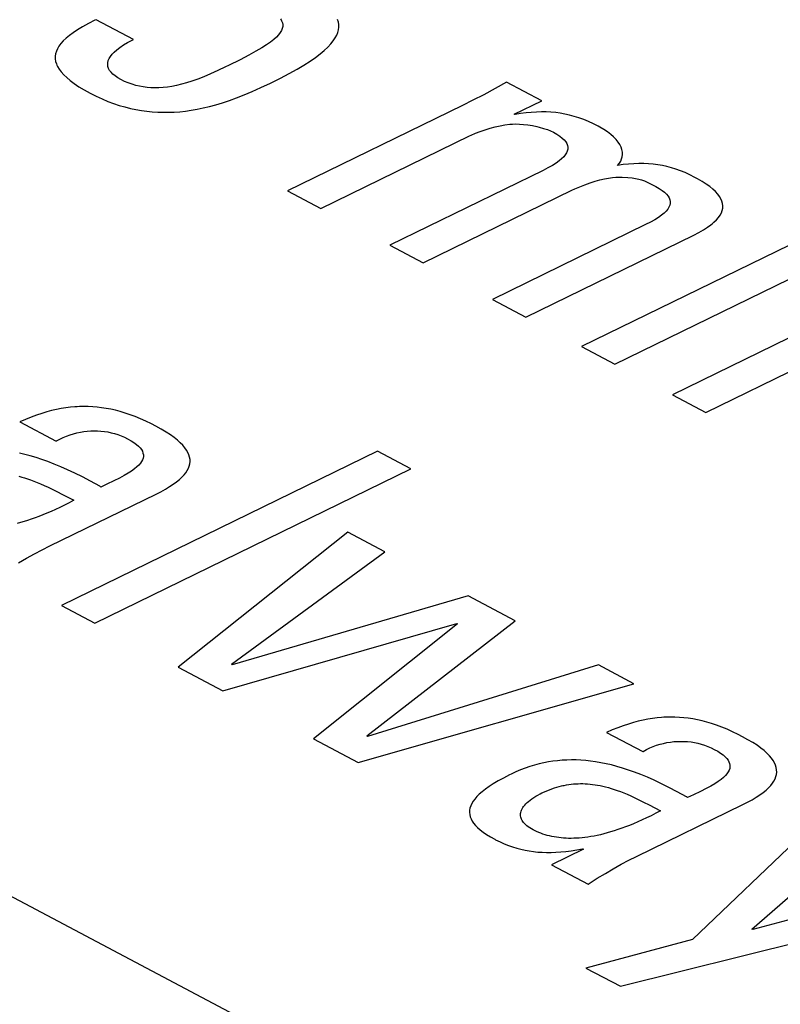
# Model space of a CAD drawing. Extents: x -840 to -217, y -121 to 557.
# Tile 109 of 145: x -356.82 to -353.9, y 486.81 to 490.59. Entities that reach past the tile are written whole.
import ezdxf

# ---------------------------------------------------------------- set-up
doc = ezdxf.new("R2010")
doc.units = 0
doc.header["$LTSCALE"] = 23.1
doc.layers.add('R912005577_AM_0', color=7, linetype='CONTINUOUS')

msp = doc.modelspace()

# ---------------------------------------------------------------- linework, layer by layer
at = {"layer": 'R912005577_AM_0', "color": 7}
for p, q in [((-341.3705, 479.0253), (-387.5234, 503.4579)), ((-356.558, 490.5733), (-356.5802, 490.5611)), ((-356.5326, 490.5863), (-356.558, 490.5733)), ((-356.5285, 490.5883), (-356.5326, 490.5863)), ((-356.3849, 490.5123), (-356.5285, 490.5883)), ((-355.8203, 490.5913), (-355.818, 490.5877)), ((-355.818, 490.5877), (-355.816, 490.5841)), ((-355.816, 490.5841), (-355.8132, 490.5769)), ((-355.8132, 490.5769), (-355.8119, 490.5696)), ((-355.8119, 490.5696), (-355.812, 490.5623)), ((-355.5982, 490.579), (-355.6013, 490.5885)), ((-355.5965, 490.5694), (-355.5982, 490.579)), ((-355.5963, 490.5597), (-355.5965, 490.5694)), ((-356.6164, 490.5383), (-356.6311, 490.5275)), ((-356.5995, 490.5494), (-356.6164, 490.5383)), ((-356.5802, 490.5611), (-356.5995, 490.5494)), ((-355.8213, 490.539), (-355.8276, 490.5307)), ((-355.8166, 490.547), (-355.8213, 490.539)), ((-355.8136, 490.5548), (-355.8166, 490.547)), ((-355.812, 490.5623), (-355.8136, 490.5548)), ((-355.6046, 490.5289), (-355.6003, 490.5394)), ((-355.6003, 490.5394), (-355.5976, 490.5497)), ((-355.5976, 490.5497), (-355.5963, 490.5597)), ((-356.6634, 490.4967), (-356.6708, 490.4869)), ((-356.6544, 490.5068), (-356.6634, 490.4967)), ((-356.6437, 490.517), (-356.6544, 490.5068)), ((-356.6311, 490.5275), (-356.6437, 490.517)), ((-356.4229, 490.4913), (-356.4072, 490.5006)), ((-356.4072, 490.5006), (-356.3896, 490.5099)), ((-356.3896, 490.5099), (-356.3849, 490.5123)), ((-355.8587, 490.5025), (-355.874, 490.4918)), ((-355.8461, 490.5125), (-355.8587, 490.5025)), ((-355.8358, 490.5218), (-355.8461, 490.5125)), ((-355.8276, 490.5307), (-355.8358, 490.5218)), ((-355.6389, 490.4831), (-355.6276, 490.4952)), ((-355.6276, 490.4952), (-355.6181, 490.5068)), ((-355.6181, 490.5068), (-355.6105, 490.5181)), ((-355.6105, 490.5181), (-355.6046, 490.5289)), ((-356.6838, 490.4577), (-356.6852, 490.448)), ((-356.6809, 490.4674), (-356.6838, 490.4577)), ((-356.6766, 490.4771), (-356.6809, 490.4674)), ((-356.6708, 490.4869), (-356.6766, 490.4771)), ((-356.4732, 490.4473), (-356.4667, 490.4557)), ((-356.4667, 490.4557), (-356.4585, 490.4643)), ((-356.4585, 490.4643), (-356.4485, 490.4731)), ((-356.4485, 490.4731), (-356.4367, 490.4822)), ((-356.4367, 490.4822), (-356.4229, 490.4913)), ((-355.9146, 490.467), (-355.9417, 490.4522)), ((-355.8924, 490.48), (-355.9146, 490.467)), ((-355.874, 490.4918), (-355.8924, 490.48)), ((-355.6862, 490.4437), (-355.6681, 490.4574)), ((-355.6681, 490.4574), (-355.6524, 490.4705)), ((-355.6524, 490.4705), (-355.6389, 490.4831)), ((-356.6852, 490.448), (-356.6852, 490.4383)), ((-356.6852, 490.4383), (-356.6837, 490.4285)), ((-356.6837, 490.4285), (-356.6807, 490.4185)), ((-356.6807, 490.4185), (-356.6787, 490.4135)), ((-356.4837, 490.4156), (-356.4833, 490.4233)), ((-356.4833, 490.4233), (-356.4814, 490.4311)), ((-356.4814, 490.4311), (-356.4781, 490.4391)), ((-356.4781, 490.4391), (-356.4732, 490.4473)), ((-355.9754, 490.4347), (-356.0202, 490.4125)), ((-355.9417, 490.4522), (-355.9754, 490.4347)), ((-355.7304, 490.4143), (-355.7069, 490.4293)), ((-355.7069, 490.4293), (-355.6862, 490.4437)), ((-356.6787, 490.4135), (-356.6762, 490.4084)), ((-356.6762, 490.4084), (-356.6701, 490.3981)), ((-356.6701, 490.3981), (-356.6623, 490.3876)), ((-356.6623, 490.3876), (-356.6527, 490.3769)), ((-356.4827, 490.4082), (-356.4837, 490.4156)), ((-356.4802, 490.4008), (-356.4827, 490.4082)), ((-356.4764, 490.3936), (-356.4802, 490.4008)), ((-356.471, 490.3864), (-356.4764, 490.3936)), ((-356.4641, 490.3793), (-356.471, 490.3864)), ((-356.0891, 490.3801), (-356.1147, 490.3693)), ((-356.0609, 490.3929), (-356.0891, 490.3801)), ((-356.0312, 490.4071), (-356.0609, 490.3929)), ((-356.0202, 490.4125), (-356.0312, 490.4071)), ((-355.8198, 490.3645), (-355.7866, 490.3819)), ((-355.7866, 490.3819), (-355.7568, 490.3985)), ((-355.7568, 490.3985), (-355.7304, 490.4143)), ((-356.6527, 490.3769), (-356.6412, 490.3659)), ((-356.6412, 490.3659), (-356.6277, 490.3547)), ((-356.6277, 490.3547), (-356.6121, 490.3431)), ((-356.6121, 490.3431), (-356.5941, 490.3311)), ((-356.4556, 490.3723), (-356.4641, 490.3793)), ((-356.4453, 490.3653), (-356.4556, 490.3723)), ((-356.4333, 490.3584), (-356.4453, 490.3653)), ((-356.419, 490.3514), (-356.4333, 490.3584)), ((-356.4047, 490.3454), (-356.419, 490.3514)), ((-356.3904, 490.3403), (-356.4047, 490.3454)), ((-356.181, 490.3458), (-356.2007, 490.3403)), ((-356.1603, 490.3523), (-356.181, 490.3458)), ((-356.1382, 490.3601), (-356.1603, 490.3523)), ((-356.1147, 490.3693), (-356.1382, 490.3601)), ((-355.896, 490.3276), (-355.859, 490.3451)), ((-355.859, 490.3451), (-355.849, 490.3499)), ((-355.849, 490.3499), (-355.8198, 490.3645)), ((-354.9531, 490.3491), (-354.9967, 490.3244)), ((-354.8173, 490.2773), (-354.9531, 490.3491)), ((-356.5941, 490.3311), (-356.5736, 490.3187)), ((-356.5736, 490.3187), (-356.5505, 490.306)), ((-356.5505, 490.306), (-356.5277, 490.2944)), ((-356.3761, 490.336), (-356.3904, 490.3403)), ((-356.3617, 490.3326), (-356.3761, 490.336)), ((-356.3472, 490.33), (-356.3617, 490.3326)), ((-356.3325, 490.3282), (-356.3472, 490.33)), ((-356.3176, 490.327), (-356.3325, 490.3282)), ((-356.3025, 490.3266), (-356.3176, 490.327)), ((-356.2869, 490.3269), (-356.3025, 490.3266)), ((-356.2709, 490.328), (-356.2869, 490.3269)), ((-356.2544, 490.3298), (-356.2709, 490.328)), ((-356.2373, 490.3324), (-356.2544, 490.3298)), ((-356.2194, 490.3359), (-356.2373, 490.3324)), ((-356.2007, 490.3403), (-356.2194, 490.3359)), ((-355.96, 490.2996), (-355.9292, 490.3126)), ((-355.9292, 490.3126), (-355.896, 490.3276)), ((-354.9967, 490.3244), (-355.0403, 490.3005)), ((-356.5277, 490.2944), (-356.5052, 490.2841)), ((-356.5052, 490.2841), (-356.4831, 490.2748)), ((-356.4831, 490.2748), (-356.4612, 490.2667)), ((-356.4612, 490.2667), (-356.4395, 490.2595)), ((-356.0684, 490.2617), (-356.043, 490.2694)), ((-356.043, 490.2694), (-356.0166, 490.2782)), ((-356.0166, 490.2782), (-355.989, 490.2882)), ((-355.989, 490.2882), (-355.96, 490.2996)), ((-355.0818, 490.2788), (-355.1216, 490.2589)), ((-355.0403, 490.3005), (-355.0818, 490.2788)), ((-354.9232, 490.2256), (-354.8173, 490.2773)), ((-356.4395, 490.2595), (-356.418, 490.2532)), ((-356.418, 490.2532), (-356.3968, 490.2479)), ((-356.3968, 490.2479), (-356.3756, 490.2434)), ((-356.3756, 490.2434), (-356.3546, 490.2397)), ((-356.3546, 490.2397), (-356.3337, 490.2369)), ((-356.3337, 490.2369), (-356.3128, 490.2347)), ((-356.3128, 490.2347), (-356.2919, 490.2334)), ((-356.2919, 490.2334), (-356.271, 490.2328)), ((-356.271, 490.2328), (-356.2499, 490.2328)), ((-356.2499, 490.2328), (-356.2286, 490.2337)), ((-356.2286, 490.2337), (-356.207, 490.2352)), ((-356.207, 490.2352), (-356.1851, 490.2376)), ((-356.1851, 490.2376), (-356.1629, 490.2407)), ((-356.1629, 490.2407), (-356.1402, 490.2446)), ((-356.1402, 490.2446), (-356.1169, 490.2494)), ((-356.1169, 490.2494), (-356.093, 490.2551)), ((-356.093, 490.2551), (-356.0684, 490.2617)), ((-355.1216, 490.2589), (-355.7934, 489.9308)), ((-354.8776, 490.2305), (-354.8984, 490.2277)), ((-354.8575, 490.2326), (-354.8776, 490.2305)), ((-354.8379, 490.2338), (-354.8575, 490.2326)), ((-354.8188, 490.2344), (-354.8379, 490.2338)), ((-354.8002, 490.2341), (-354.8188, 490.2344)), ((-354.7819, 490.2332), (-354.8002, 490.2341)), ((-354.7638, 490.2315), (-354.7819, 490.2332)), ((-354.746, 490.2291), (-354.7638, 490.2315)), ((-354.7282, 490.226), (-354.746, 490.2291)), ((-354.92, 490.2239), (-354.9232, 490.2256)), ((-354.8984, 490.2277), (-354.92, 490.2239)), ((-354.7104, 490.222), (-354.7282, 490.226)), ((-354.6926, 490.2173), (-354.7104, 490.222)), ((-354.6745, 490.2116), (-354.6926, 490.2173)), ((-354.6562, 490.205), (-354.6745, 490.2116)), ((-354.6376, 490.1974), (-354.6562, 490.205)), ((-354.6184, 490.1886), (-354.6376, 490.1974)), ((-355.0716, 490.1522), (-355.0533, 490.1593)), ((-355.0533, 490.1593), (-355.0344, 490.1658)), ((-355.0344, 490.1658), (-355.0152, 490.1716)), ((-355.0152, 490.1716), (-354.9961, 490.1767)), ((-354.9961, 490.1767), (-354.9772, 490.1809)), ((-354.9772, 490.1809), (-354.9587, 490.1843)), ((-354.9587, 490.1843), (-354.9405, 490.1869)), ((-354.9405, 490.1869), (-354.9293, 490.1878)), ((-354.9293, 490.1878), (-354.9167, 490.1881)), ((-354.9167, 490.1881), (-354.9025, 490.1877)), ((-354.9025, 490.1877), (-354.8871, 490.1865)), ((-354.8871, 490.1865), (-354.8705, 490.1844)), ((-354.8705, 490.1844), (-354.8531, 490.1816)), ((-354.8531, 490.1816), (-354.8356, 490.1779)), ((-354.8356, 490.1779), (-354.8269, 490.1758)), ((-354.8269, 490.1758), (-354.8106, 490.1712)), ((-354.8106, 490.1712), (-354.7959, 490.1663)), ((-354.7959, 490.1663), (-354.7832, 490.1612)), ((-354.7832, 490.1612), (-354.7726, 490.1562)), ((-354.7726, 490.1562), (-354.7592, 490.1486)), ((-354.6007, 490.1797), (-354.6184, 490.1886)), ((-354.5942, 490.1761), (-354.6007, 490.1797)), ((-354.5791, 490.1671), (-354.5942, 490.1761)), ((-354.5652, 490.1577), (-354.5791, 490.1671)), ((-354.5526, 490.1481), (-354.5652, 490.1577)), ((-355.6655, 489.8631), (-355.0945, 490.1419)), ((-355.0945, 490.1419), (-355.0886, 490.1447)), ((-355.0886, 490.1447), (-355.0716, 490.1522)), ((-354.7592, 490.1486), (-354.748, 490.1411)), ((-354.748, 490.1411), (-354.7387, 490.1338)), ((-354.7387, 490.1338), (-354.7313, 490.1266)), ((-354.7313, 490.1266), (-354.7255, 490.1195)), ((-354.7255, 490.1195), (-354.7213, 490.1124)), ((-354.5415, 490.1382), (-354.5526, 490.1481)), ((-354.532, 490.1283), (-354.5415, 490.1382)), ((-354.524, 490.1184), (-354.532, 490.1283)), ((-354.5177, 490.1087), (-354.524, 490.1184)), ((-354.7192, 490.0842), (-354.7223, 490.077)), ((-354.7213, 490.1124), (-354.7186, 490.1054)), ((-354.7176, 490.0913), (-354.7192, 490.0842)), ((-354.7186, 490.1054), (-354.7174, 490.0984)), ((-354.7174, 490.0984), (-354.7176, 490.0913)), ((-354.5128, 490.099), (-354.5177, 490.1087)), ((-354.5095, 490.0896), (-354.5128, 490.099)), ((-354.5077, 490.0803), (-354.5095, 490.0896)), ((-354.5073, 490.0712), (-354.5077, 490.0803)), ((-354.7508, 490.046), (-354.7626, 490.0376)), ((-354.741, 490.0542), (-354.7508, 490.046)), ((-354.7331, 490.062), (-354.741, 490.0542)), ((-354.7269, 490.0696), (-354.7331, 490.062)), ((-354.7223, 490.077), (-354.7269, 490.0696)), ((-354.5194, 490.037), (-354.5143, 490.0452)), ((-354.5143, 490.0452), (-354.5106, 490.0537)), ((-354.5106, 490.0537), (-354.5082, 490.0623)), ((-354.5082, 490.0623), (-354.5073, 490.0712)), ((-354.8123, 490.0097), (-355.4002, 489.7226)), ((-354.7934, 490.0193), (-354.8123, 490.0097)), ((-354.7767, 490.0287), (-354.7934, 490.0193)), ((-354.7626, 490.0376), (-354.7767, 490.0287)), ((-354.5259, 490.0289), (-354.5194, 490.037)), ((-354.5044, 490.0319), (-354.5259, 490.0289)), ((-354.4838, 490.0341), (-354.5044, 490.0319)), ((-354.4638, 490.0354), (-354.4838, 490.0341)), ((-354.4445, 490.036), (-354.4638, 490.0354)), ((-354.4257, 490.0359), (-354.4445, 490.036)), ((-354.4074, 490.035), (-354.4257, 490.0359)), ((-354.3894, 490.0335), (-354.4074, 490.035)), ((-354.3718, 490.0312), (-354.3894, 490.0335)), ((-354.3543, 490.0282), (-354.3718, 490.0312)), ((-354.337, 490.0245), (-354.3543, 490.0282)), ((-354.3197, 490.02), (-354.337, 490.0245)), ((-354.3024, 490.0146), (-354.3197, 490.02)), ((-354.2848, 490.0084), (-354.3024, 490.0146)), ((-354.267, 490.0011), (-354.2848, 490.0084)), ((-354.6313, 489.9619), (-354.612, 489.968)), ((-354.612, 489.968), (-354.5937, 489.973)), ((-354.5937, 489.973), (-354.5766, 489.9769)), ((-354.5766, 489.9769), (-354.5607, 489.9799)), ((-354.5607, 489.9799), (-354.546, 489.982)), ((-354.546, 489.982), (-354.5323, 489.9833)), ((-354.5323, 489.9833), (-354.5197, 489.9838)), ((-354.5197, 489.9838), (-354.508, 489.9836)), ((-354.508, 489.9836), (-354.4869, 489.9822)), ((-354.4869, 489.9822), (-354.4706, 489.9806)), ((-354.4706, 489.9806), (-354.4571, 489.9786)), ((-354.4571, 489.9786), (-354.4452, 489.9761)), ((-354.4452, 489.9761), (-354.4341, 489.973)), ((-354.4341, 489.973), (-354.4229, 489.9691)), ((-354.4229, 489.9691), (-354.4106, 489.9638)), ((-354.2486, 489.9928), (-354.267, 490.0011)), ((-354.2294, 489.9831), (-354.2486, 489.9928)), ((-354.2195, 489.9777), (-354.2294, 489.9831)), ((-354.2015, 489.9674), (-354.2195, 489.9777)), ((-354.1857, 489.9573), (-354.2015, 489.9674)), ((-355.7934, 489.9308), (-355.6655, 489.8631)), ((-355.2722, 489.6549), (-354.7012, 489.9337)), ((-354.7012, 489.9337), (-354.6907, 489.9387)), ((-354.6907, 489.9387), (-354.6715, 489.9469)), ((-354.6715, 489.9469), (-354.6513, 489.9548)), ((-354.6513, 489.9548), (-354.6313, 489.9619)), ((-354.4106, 489.9638), (-354.3947, 489.956)), ((-354.3947, 489.956), (-354.3793, 489.9479)), ((-354.3793, 489.9479), (-354.3659, 489.9404)), ((-354.3659, 489.9404), (-354.3547, 489.9329)), ((-354.3547, 489.9329), (-354.3455, 489.9256)), ((-354.1719, 489.9475), (-354.1857, 489.9573)), ((-354.16, 489.9378), (-354.1719, 489.9475)), ((-354.1499, 489.9284), (-354.16, 489.9378)), ((-354.1414, 489.919), (-354.1499, 489.9284)), ((-354.3455, 489.9256), (-354.338, 489.9184)), ((-354.338, 489.9184), (-354.3322, 489.9113)), ((-354.3322, 489.9113), (-354.328, 489.9042)), ((-354.328, 489.9042), (-354.3254, 489.8972)), ((-354.3254, 489.8972), (-354.3241, 489.8902)), ((-354.3241, 489.8902), (-354.3243, 489.8832)), ((-354.1346, 489.9098), (-354.1414, 489.919)), ((-354.1293, 489.9008), (-354.1346, 489.9098)), ((-354.1255, 489.8918), (-354.1293, 489.9008)), ((-354.1231, 489.8828), (-354.1255, 489.8918)), ((-354.3399, 489.8538), (-354.3478, 489.846)), ((-354.3337, 489.8614), (-354.3399, 489.8538)), ((-354.3291, 489.8688), (-354.3337, 489.8614)), ((-354.326, 489.876), (-354.3291, 489.8688)), ((-354.3243, 489.8832), (-354.326, 489.876)), ((-354.1278, 489.8472), (-354.1245, 489.8562)), ((-354.1245, 489.8562), (-354.1226, 489.8651)), ((-354.1221, 489.8739), (-354.1231, 489.8828)), ((-354.1226, 489.8651), (-354.1221, 489.8739)), ((-354.3835, 489.8205), (-354.4002, 489.8111)), ((-354.3694, 489.8294), (-354.3835, 489.8205)), ((-354.3576, 489.8379), (-354.3694, 489.8294)), ((-354.3478, 489.846), (-354.3576, 489.8379)), ((-354.1565, 489.8106), (-354.1469, 489.8199)), ((-354.1469, 489.8199), (-354.1389, 489.8291)), ((-354.1389, 489.8291), (-354.1326, 489.8382)), ((-354.1326, 489.8382), (-354.1278, 489.8472)), ((-354.4191, 489.8015), (-355.0069, 489.5145)), ((-354.4002, 489.8111), (-354.4191, 489.8015)), ((-354.2142, 489.7718), (-354.1967, 489.7817)), ((-354.1967, 489.7817), (-354.1813, 489.7915)), ((-354.1813, 489.7915), (-354.168, 489.8011)), ((-354.168, 489.8011), (-354.162, 489.8059)), ((-354.162, 489.8059), (-354.1565, 489.8106)), ((-354.8789, 489.4467), (-354.234, 489.7616)), ((-353.816, 489.7471), (-354.6641, 489.333)), ((-354.234, 489.7616), (-354.2142, 489.7718)), ((-355.4002, 489.7226), (-355.2722, 489.6549)), ((-354.5362, 489.2653), (-353.688, 489.6794)), ((-355.0069, 489.5145), (-354.8789, 489.4467)), ((-353.6433, 489.4763), (-354.3151, 489.1483)), ((-354.6641, 489.333), (-354.5362, 489.2653)), ((-354.1871, 489.0805), (-353.685, 489.3257)), ((-354.3151, 489.1483), (-354.1871, 489.0805)), ((-356.6624, 489.0949), (-356.6805, 489.0914)), ((-356.6446, 489.0978), (-356.6624, 489.0949)), ((-356.627, 489.1), (-356.6446, 489.0978)), ((-356.6097, 489.1016), (-356.627, 489.1)), ((-356.6011, 489.1022), (-356.6097, 489.1016)), ((-356.5925, 489.1026), (-356.6011, 489.1022)), ((-356.5754, 489.103), (-356.5925, 489.1026)), ((-356.5583, 489.1028), (-356.5754, 489.103)), ((-356.5413, 489.1019), (-356.5583, 489.1028)), ((-356.5242, 489.1005), (-356.5413, 489.1019)), ((-356.507, 489.0985), (-356.5242, 489.1005)), ((-356.4896, 489.0958), (-356.507, 489.0985)), ((-356.4721, 489.0925), (-356.4896, 489.0958)), ((-356.7776, 489.0621), (-356.7988, 489.0536)), ((-356.7571, 489.0697), (-356.7776, 489.0621)), ((-356.7372, 489.0764), (-356.7571, 489.0697)), ((-356.7179, 489.0822), (-356.7372, 489.0764)), ((-356.699, 489.0872), (-356.7179, 489.0822)), ((-356.6805, 489.0914), (-356.699, 489.0872)), ((-356.4542, 489.0885), (-356.4721, 489.0925)), ((-356.4359, 489.0837), (-356.4542, 489.0885)), ((-356.4173, 489.0781), (-356.4359, 489.0837)), ((-356.3981, 489.0717), (-356.4173, 489.0781)), ((-356.3785, 489.0644), (-356.3981, 489.0717)), ((-356.3581, 489.0561), (-356.3785, 489.0644)), ((-356.7988, 489.0536), (-356.8206, 489.044)), ((-356.8206, 489.044), (-356.6817, 488.9705)), ((-356.3371, 489.0467), (-356.3581, 489.0561)), ((-356.3153, 489.0361), (-356.3371, 489.0467)), ((-356.2984, 489.0274), (-356.3153, 489.0361)), ((-356.2779, 489.0161), (-356.2984, 489.0274)), ((-356.6674, 488.9782), (-356.6546, 488.9844)), ((-356.6546, 488.9844), (-356.6416, 488.9898)), ((-356.6416, 488.9898), (-356.6285, 488.9946)), ((-356.6285, 488.9946), (-356.6153, 488.9986)), ((-356.6153, 488.9986), (-356.6021, 489.0021)), ((-356.6021, 489.0021), (-356.5888, 489.0048)), ((-356.5888, 489.0048), (-356.5756, 489.007)), ((-356.5756, 489.007), (-356.5623, 489.0086)), ((-356.5623, 489.0086), (-356.5491, 489.0095)), ((-356.5491, 489.0095), (-356.5359, 489.0099)), ((-356.5359, 489.0099), (-356.5228, 489.0096)), ((-356.5228, 489.0096), (-356.5096, 489.0088)), ((-356.5096, 489.0088), (-356.4965, 489.0073)), ((-356.4965, 489.0073), (-356.4835, 489.0053)), ((-356.4835, 489.0053), (-356.4706, 489.0026)), ((-356.4706, 489.0026), (-356.4577, 488.9993)), ((-356.4577, 488.9993), (-356.4449, 488.9953)), ((-356.4449, 488.9953), (-356.4322, 488.9906)), ((-356.4322, 488.9906), (-356.4196, 488.9852)), ((-356.4196, 488.9852), (-356.4072, 488.979)), ((-356.2595, 489.0052), (-356.2779, 489.0161)), ((-356.2432, 488.9945), (-356.2595, 489.0052)), ((-356.2287, 488.9842), (-356.2432, 488.9945)), ((-356.216, 488.9741), (-356.2287, 488.9842)), ((-356.6817, 488.9705), (-356.68, 488.9714)), ((-356.68, 488.9714), (-356.6674, 488.9782)), ((-356.4072, 488.979), (-356.3942, 488.9717)), ((-356.3942, 488.9717), (-356.3831, 488.9646)), ((-356.3831, 488.9646), (-356.3737, 488.9577)), ((-356.3737, 488.9577), (-356.3658, 488.9509)), ((-356.3658, 488.9509), (-356.3594, 488.9442)), ((-356.3594, 488.9442), (-356.3544, 488.9376)), ((-356.205, 488.9642), (-356.216, 488.9741)), ((-356.1956, 488.9546), (-356.205, 488.9642)), ((-356.1876, 488.9451), (-356.1956, 488.9546)), ((-356.1811, 488.9359), (-356.1876, 488.9451)), ((-356.8021, 488.9191), (-356.8228, 488.9239)), ((-356.7809, 488.9135), (-356.8021, 488.9191)), ((-356.7591, 488.907), (-356.7809, 488.9135)), ((-356.7366, 488.8997), (-356.7591, 488.907)), ((-355.4483, 488.9311), (-356.6609, 488.339)), ((-356.3544, 488.9376), (-356.3508, 488.9311)), ((-356.3508, 488.9311), (-356.3483, 488.9246)), ((-356.3483, 488.9246), (-356.347, 488.9182)), ((-356.347, 488.9118), (-356.348, 488.9053)), ((-356.347, 488.9182), (-356.347, 488.9118)), ((-356.1759, 488.9268), (-356.1811, 488.9359)), ((-356.1719, 488.9178), (-356.1759, 488.9268)), ((-356.1693, 488.909), (-356.1719, 488.9178)), ((-356.1678, 488.9003), (-356.1693, 488.909)), ((-355.3204, 488.8634), (-355.4483, 488.9311)), ((-356.7133, 488.8914), (-356.7366, 488.8997)), ((-356.6892, 488.8821), (-356.7133, 488.8914)), ((-356.6641, 488.8717), (-356.6892, 488.8821)), ((-356.638, 488.8601), (-356.6641, 488.8717)), ((-356.372, 488.871), (-356.3812, 488.8635)), ((-356.3645, 488.8783), (-356.372, 488.871)), ((-356.3584, 488.8853), (-356.3645, 488.8783)), ((-356.3537, 488.8921), (-356.3584, 488.8853)), ((-356.3503, 488.8988), (-356.3537, 488.8921)), ((-356.348, 488.9053), (-356.3503, 488.8988)), ((-356.1738, 488.866), (-356.1705, 488.8745)), ((-356.1705, 488.8745), (-356.1685, 488.8831)), ((-356.1685, 488.8831), (-356.1676, 488.8916)), ((-356.1676, 488.8916), (-356.1678, 488.9003)), ((-356.8244, 488.8352), (-356.8137, 488.8323)), ((-356.8137, 488.8323), (-356.8027, 488.8291)), ((-356.6104, 488.8471), (-356.638, 488.8601)), ((-356.5812, 488.8325), (-356.6104, 488.8471)), ((-356.5497, 488.8159), (-356.5812, 488.8325)), ((-356.533, 488.2713), (-355.3204, 488.8634)), ((-356.4203, 488.8381), (-356.4384, 488.8283)), ((-356.405, 488.8471), (-356.4203, 488.8381)), ((-356.3921, 488.8555), (-356.405, 488.8471)), ((-356.3812, 488.8635), (-356.3921, 488.8555)), ((-356.2084, 488.8228), (-356.1988, 488.8316)), ((-356.1988, 488.8316), (-356.1907, 488.8403)), ((-356.1907, 488.8403), (-356.1838, 488.8489)), ((-356.1838, 488.8489), (-356.1782, 488.8575)), ((-356.1782, 488.8575), (-356.1738, 488.866)), ((-356.8027, 488.8291), (-356.7913, 488.8254)), ((-356.7913, 488.8254), (-356.7796, 488.8214)), ((-356.7796, 488.8214), (-356.7675, 488.8169)), ((-356.7675, 488.8169), (-356.7548, 488.812)), ((-356.7548, 488.812), (-356.7415, 488.8064)), ((-356.7415, 488.8064), (-356.7276, 488.8003)), ((-356.7276, 488.8003), (-356.7127, 488.7934)), ((-356.7127, 488.7934), (-356.6965, 488.7857)), ((-356.5145, 488.7967), (-356.5497, 488.8159)), ((-356.5097, 488.794), (-356.5145, 488.7967)), ((-356.4873, 488.8044), (-356.5097, 488.794)), ((-356.4601, 488.8174), (-356.4873, 488.8044)), ((-356.4384, 488.8283), (-356.4601, 488.8174)), ((-356.2623, 488.7859), (-356.2463, 488.7954)), ((-356.2463, 488.7954), (-356.232, 488.8047)), ((-356.232, 488.8047), (-356.2194, 488.8138)), ((-356.2194, 488.8138), (-356.2084, 488.8228)), ((-356.7059, 488.568), (-356.2978, 488.7672)), ((-356.6965, 488.7857), (-356.6786, 488.7767)), ((-356.6786, 488.7767), (-356.6574, 488.7659)), ((-356.6574, 488.7659), (-356.6139, 488.7432)), ((-356.2978, 488.7672), (-356.2802, 488.7761)), ((-356.2802, 488.7761), (-356.2623, 488.7859)), ((-356.65, 488.7244), (-356.6674, 488.7159)), ((-356.6322, 488.7335), (-356.65, 488.7244)), ((-356.6139, 488.7432), (-356.6322, 488.7335)), ((-356.7479, 488.6813), (-356.7628, 488.6758)), ((-356.7326, 488.6872), (-356.7479, 488.6813)), ((-356.7169, 488.6937), (-356.7326, 488.6872)), ((-356.7009, 488.7006), (-356.7169, 488.6937)), ((-356.6844, 488.708), (-356.7009, 488.7006)), ((-356.6674, 488.7159), (-356.6844, 488.708)), ((-356.8185, 488.658), (-356.8316, 488.6545)), ((-356.8051, 488.6619), (-356.8185, 488.658)), ((-356.7914, 488.6661), (-356.8051, 488.6619)), ((-356.7772, 488.6707), (-356.7914, 488.6661)), ((-356.7628, 488.6758), (-356.7772, 488.6707)), ((-355.5621, 488.6205), (-356.2136, 488.1022)), ((-355.42, 488.5453), (-355.5621, 488.6205)), ((-356.7351, 488.5533), (-356.7059, 488.568)), ((-356.7953, 488.5206), (-356.765, 488.5375)), ((-356.765, 488.5375), (-356.7351, 488.5533)), ((-356.0086, 488.1134), (-355.42, 488.5453)), ((-356.8261, 488.5026), (-356.7953, 488.5206)), ((-356.6609, 488.339), (-356.533, 488.2713)), ((-355.1002, 488.3759), (-356.0055, 488.1118)), ((-354.9191, 488.2801), (-355.1002, 488.3759)), ((-356.042, 488.0114), (-355.1434, 488.2706)), ((-355.1403, 488.269), (-355.6939, 487.8271)), ((-355.4889, 487.8383), (-354.9191, 488.2801)), ((-355.1434, 488.2706), (-355.1403, 488.269)), ((-356.0055, 488.1118), (-356.0086, 488.1134)), ((-356.2136, 488.1022), (-356.042, 488.0114)), ((-354.5992, 488.1107), (-355.4858, 487.8366)), ((-354.4634, 488.0389), (-354.5992, 488.1107)), ((-355.5223, 487.7363), (-354.4634, 488.0389)), ((-354.4655, 487.8898), (-354.4849, 487.884)), ((-354.4466, 487.8948), (-354.4655, 487.8898)), ((-354.4282, 487.8991), (-354.4466, 487.8948)), ((-354.4101, 487.9026), (-354.4282, 487.8991)), ((-354.3923, 487.9055), (-354.4101, 487.9026)), ((-354.3747, 487.9077), (-354.3923, 487.9055)), ((-354.3574, 487.9093), (-354.3747, 487.9077)), ((-354.3488, 487.9098), (-354.3574, 487.9093)), ((-354.3402, 487.9103), (-354.3488, 487.9098)), ((-354.3231, 487.9106), (-354.3402, 487.9103)), ((-354.306, 487.9104), (-354.3231, 487.9106)), ((-354.289, 487.9096), (-354.306, 487.9104)), ((-354.2719, 487.9082), (-354.289, 487.9096)), ((-354.2547, 487.9062), (-354.2719, 487.9082)), ((-354.2374, 487.9035), (-354.2547, 487.9062)), ((-354.2198, 487.9002), (-354.2374, 487.9035)), ((-354.2019, 487.8961), (-354.2198, 487.9002)), ((-354.1837, 487.8914), (-354.2019, 487.8961)), ((-354.165, 487.8858), (-354.1837, 487.8914)), ((-354.1459, 487.8794), (-354.165, 487.8858)), ((-354.5464, 487.8612), (-354.5683, 487.8517)), ((-354.5683, 487.8517), (-354.4294, 487.7782)), ((-354.5253, 487.8698), (-354.5464, 487.8612)), ((-354.5048, 487.8773), (-354.5253, 487.8698)), ((-354.4849, 487.884), (-354.5048, 487.8773)), ((-354.1262, 487.8721), (-354.1459, 487.8794)), ((-354.1059, 487.8637), (-354.1262, 487.8721)), ((-354.0849, 487.8544), (-354.1059, 487.8637)), ((-354.063, 487.8438), (-354.0849, 487.8544)), ((-355.6939, 487.8271), (-355.5223, 487.7363)), ((-355.4858, 487.8366), (-355.4889, 487.8383)), ((-354.3631, 487.8063), (-354.3499, 487.8098)), ((-354.3499, 487.8098), (-354.3366, 487.8125)), ((-354.3366, 487.8125), (-354.3234, 487.8147)), ((-354.3234, 487.8147), (-354.3101, 487.8163)), ((-354.3101, 487.8163), (-354.2969, 487.8172)), ((-354.2969, 487.8172), (-354.2837, 487.8175)), ((-354.2837, 487.8175), (-354.2705, 487.8173)), ((-354.2705, 487.8173), (-354.2574, 487.8165)), ((-354.2574, 487.8165), (-354.2443, 487.815)), ((-354.2443, 487.815), (-354.2313, 487.813)), ((-354.2313, 487.813), (-354.2183, 487.8103)), ((-354.2183, 487.8103), (-354.2054, 487.8069)), ((-354.0461, 487.8351), (-354.063, 487.8438)), ((-354.0256, 487.8238), (-354.0461, 487.8351)), ((-354.0073, 487.8129), (-354.0256, 487.8238)), ((-353.9909, 487.8022), (-354.0073, 487.8129)), ((-354.4294, 487.7782), (-354.4278, 487.7791)), ((-354.4278, 487.7791), (-354.4152, 487.786)), ((-354.4152, 487.786), (-354.4024, 487.7921)), ((-354.4024, 487.7921), (-354.3894, 487.7975)), ((-354.3894, 487.7975), (-354.3763, 487.8023)), ((-354.3763, 487.8023), (-354.3631, 487.8063)), ((-354.2054, 487.8069), (-354.1926, 487.8029)), ((-354.1926, 487.8029), (-354.1799, 487.7982)), ((-354.1799, 487.7982), (-354.1673, 487.7928)), ((-354.1673, 487.7928), (-354.1549, 487.7867)), ((-354.1549, 487.7867), (-354.1419, 487.7794)), ((-354.1419, 487.7794), (-354.1308, 487.7723)), ((-354.1308, 487.7723), (-354.1214, 487.7653)), ((-353.9764, 487.7918), (-353.9909, 487.8022)), ((-353.9638, 487.7817), (-353.9764, 487.7918)), ((-353.9527, 487.7719), (-353.9638, 487.7817)), ((-353.9433, 487.7622), (-353.9527, 487.7719)), ((-354.8096, 487.7351), (-354.8272, 487.7311)), ((-354.792, 487.7384), (-354.8096, 487.7351)), ((-354.7745, 487.7412), (-354.792, 487.7384)), ((-354.7569, 487.7433), (-354.7745, 487.7412)), ((-354.7392, 487.7448), (-354.7569, 487.7433)), ((-354.7215, 487.7458), (-354.7392, 487.7448)), ((-354.7036, 487.7462), (-354.7215, 487.7458)), ((-354.6855, 487.746), (-354.7036, 487.7462)), ((-354.6672, 487.7451), (-354.6855, 487.746)), ((-354.6486, 487.7437), (-354.6672, 487.7451)), ((-354.6297, 487.7417), (-354.6486, 487.7437)), ((-354.6104, 487.739), (-354.6297, 487.7417)), ((-354.5907, 487.7356), (-354.6104, 487.739)), ((-354.5705, 487.7316), (-354.5907, 487.7356)), ((-354.1214, 487.7653), (-354.1135, 487.7585)), ((-354.1135, 487.7585), (-354.1072, 487.7519)), ((-354.1072, 487.7519), (-354.1022, 487.7453)), ((-354.1022, 487.7453), (-354.0985, 487.7388)), ((-354.0985, 487.7388), (-354.096, 487.7323)), ((-353.9353, 487.7528), (-353.9433, 487.7622)), ((-353.9288, 487.7435), (-353.9353, 487.7528)), ((-353.9236, 487.7345), (-353.9288, 487.7435)), ((-353.9197, 487.7255), (-353.9236, 487.7345)), ((-354.9164, 487.7004), (-354.9347, 487.6919)), ((-354.8983, 487.708), (-354.9164, 487.7004)), ((-354.8804, 487.7149), (-354.8983, 487.708)), ((-354.8626, 487.721), (-354.8804, 487.7149)), ((-354.8448, 487.7264), (-354.8626, 487.721)), ((-354.836, 487.7288), (-354.8448, 487.7264)), ((-354.8272, 487.7311), (-354.836, 487.7288)), ((-354.5499, 487.7268), (-354.5705, 487.7316)), ((-354.5287, 487.7211), (-354.5499, 487.7268)), ((-354.5068, 487.7147), (-354.5287, 487.7211)), ((-354.4843, 487.7074), (-354.5068, 487.7147)), ((-354.461, 487.6991), (-354.4843, 487.7074)), ((-354.4369, 487.6898), (-354.461, 487.6991)), ((-354.1014, 487.6998), (-354.1062, 487.693)), ((-354.098, 487.7064), (-354.1014, 487.6998)), ((-354.0958, 487.713), (-354.098, 487.7064)), ((-354.096, 487.7323), (-354.0948, 487.7259)), ((-354.0947, 487.7195), (-354.0958, 487.713)), ((-354.0948, 487.7259), (-354.0947, 487.7195)), ((-353.917, 487.7167), (-353.9197, 487.7255)), ((-353.9156, 487.708), (-353.917, 487.7167)), ((-353.9162, 487.6908), (-353.9153, 487.6993)), ((-353.9153, 487.6993), (-353.9156, 487.708)), ((-354.9851, 487.6653), (-355.0034, 487.6544)), ((-354.9646, 487.6766), (-354.9851, 487.6653)), ((-354.9416, 487.6884), (-354.9646, 487.6766)), ((-354.9347, 487.6919), (-354.9416, 487.6884)), ((-354.4119, 487.6794), (-354.4369, 487.6898)), ((-354.3857, 487.6678), (-354.4119, 487.6794)), ((-354.3582, 487.6547), (-354.3857, 487.6678)), ((-354.1399, 487.6632), (-354.1528, 487.6548)), ((-354.1289, 487.6711), (-354.1399, 487.6632)), ((-354.1198, 487.6787), (-354.1289, 487.6711)), ((-354.1122, 487.686), (-354.1198, 487.6787)), ((-354.1062, 487.693), (-354.1122, 487.686)), ((-353.9315, 487.6566), (-353.9259, 487.6652)), ((-353.9259, 487.6652), (-353.9215, 487.6737)), ((-353.9215, 487.6737), (-353.9183, 487.6822)), ((-353.9183, 487.6822), (-353.9162, 487.6908)), ((-355.0465, 487.624), (-355.0574, 487.6144)), ((-355.0339, 487.6338), (-355.0465, 487.624)), ((-355.0196, 487.644), (-355.0339, 487.6338)), ((-355.0034, 487.6544), (-355.0196, 487.644)), ((-354.8168, 487.6192), (-354.8069, 487.6238)), ((-354.8069, 487.6238), (-354.7972, 487.6281)), ((-354.7972, 487.6281), (-354.7876, 487.6319)), ((-354.7876, 487.6319), (-354.7781, 487.6355)), ((-354.7781, 487.6355), (-354.7687, 487.6387)), ((-354.7687, 487.6387), (-354.7594, 487.6416)), ((-354.7594, 487.6416), (-354.7502, 487.6442)), ((-354.7502, 487.6442), (-354.741, 487.6464)), ((-354.741, 487.6464), (-354.7365, 487.6475)), ((-354.7365, 487.6475), (-354.7319, 487.6485)), ((-354.7319, 487.6485), (-354.7229, 487.6502)), ((-354.7229, 487.6502), (-354.7138, 487.6516)), ((-354.7138, 487.6516), (-354.7048, 487.6528)), ((-354.7048, 487.6528), (-354.6959, 487.6538)), ((-354.6959, 487.6538), (-354.6869, 487.6545)), ((-354.6869, 487.6545), (-354.6778, 487.6549)), ((-354.6778, 487.6549), (-354.6688, 487.6551)), ((-354.6688, 487.6551), (-354.6597, 487.6551)), ((-354.6597, 487.6551), (-354.6505, 487.6548)), ((-354.6505, 487.6548), (-354.6412, 487.6543)), ((-354.6412, 487.6543), (-354.6318, 487.6535)), ((-354.6318, 487.6535), (-354.6223, 487.6524)), ((-354.6223, 487.6524), (-354.6127, 487.6511)), ((-354.6127, 487.6511), (-354.6028, 487.6495)), ((-354.6028, 487.6495), (-354.5928, 487.6476)), ((-354.5928, 487.6476), (-354.5826, 487.6454)), ((-354.5826, 487.6454), (-354.5722, 487.6428)), ((-354.5722, 487.6428), (-354.5614, 487.64)), ((-354.5614, 487.64), (-354.5504, 487.6367)), ((-354.5504, 487.6367), (-354.5391, 487.6331)), ((-354.5391, 487.6331), (-354.5273, 487.6291)), ((-354.5273, 487.6291), (-354.5152, 487.6246)), ((-354.5152, 487.6246), (-354.5025, 487.6196)), ((-354.3289, 487.6402), (-354.3582, 487.6547)), ((-354.2974, 487.6236), (-354.3289, 487.6402)), ((-354.2622, 487.6043), (-354.2974, 487.6236)), ((-354.2079, 487.625), (-354.235, 487.612)), ((-354.1862, 487.636), (-354.2079, 487.625)), ((-354.1681, 487.6458), (-354.1862, 487.636)), ((-354.1528, 487.6548), (-354.1681, 487.6458)), ((-353.9798, 487.6124), (-353.9672, 487.6215)), ((-353.9672, 487.6215), (-353.9562, 487.6305)), ((-353.9562, 487.6305), (-353.9466, 487.6393)), ((-353.9466, 487.6393), (-353.9384, 487.648)), ((-353.9384, 487.648), (-353.9315, 487.6566)), ((-355.0811, 487.5872), (-355.0863, 487.5784)), ((-355.0746, 487.596), (-355.0811, 487.5872)), ((-355.0667, 487.6051), (-355.0746, 487.596)), ((-355.0574, 487.6144), (-355.0667, 487.6051)), ((-354.8736, 487.5821), (-354.8681, 487.587)), ((-354.8681, 487.587), (-354.8621, 487.5918)), ((-354.8621, 487.5918), (-354.8554, 487.5967)), ((-354.8554, 487.5967), (-354.8482, 487.6016)), ((-354.8482, 487.6016), (-354.8405, 487.6064)), ((-354.8405, 487.6064), (-354.8322, 487.6112)), ((-354.8322, 487.6112), (-354.8233, 487.6159)), ((-354.8233, 487.6159), (-354.8168, 487.6192)), ((-354.5025, 487.6196), (-354.4892, 487.6141)), ((-354.4892, 487.6141), (-354.4753, 487.608)), ((-354.4753, 487.608), (-354.4604, 487.6011)), ((-354.4604, 487.6011), (-354.4443, 487.5934)), ((-354.4443, 487.5934), (-354.4263, 487.5844)), ((-354.4263, 487.5844), (-354.4052, 487.5735)), ((-354.2574, 487.6017), (-354.2622, 487.6043)), ((-354.235, 487.612), (-354.2574, 487.6017)), ((-353.6573, 487.6121), (-354.2386, 487.0567)), ((-354.0455, 487.5749), (-354.028, 487.5838)), ((-354.028, 487.5838), (-354.0101, 487.5935)), ((-354.0101, 487.5935), (-353.994, 487.6031)), ((-353.994, 487.6031), (-353.9798, 487.6124)), ((-355.0945, 487.553), (-355.0948, 487.5447)), ((-355.0948, 487.5447), (-355.094, 487.5364)), ((-355.0929, 487.5614), (-355.0945, 487.553)), ((-355.0902, 487.5699), (-355.0929, 487.5614)), ((-355.0863, 487.5784), (-355.0902, 487.5699)), ((-354.8987, 487.54), (-354.898, 487.5445)), ((-354.898, 487.5445), (-354.8968, 487.549)), ((-354.8968, 487.549), (-354.895, 487.5536)), ((-354.895, 487.5536), (-354.8928, 487.5583)), ((-354.8928, 487.5583), (-354.8901, 487.563)), ((-354.8901, 487.563), (-354.8868, 487.5677)), ((-354.8868, 487.5677), (-354.8829, 487.5725)), ((-354.8829, 487.5725), (-354.8786, 487.5773)), ((-354.8786, 487.5773), (-354.8736, 487.5821)), ((-354.4536, 487.3757), (-354.0455, 487.5749)), ((-354.4052, 487.5735), (-354.3616, 487.5508)), ((-354.3616, 487.5508), (-354.3799, 487.5412)), ((-355.094, 487.5364), (-355.0921, 487.5281)), ((-355.0921, 487.5281), (-355.0889, 487.5198)), ((-355.0889, 487.5198), (-355.0845, 487.5114)), ((-355.0845, 487.5114), (-355.0788, 487.5031)), ((-354.8989, 487.5355), (-354.8987, 487.54)), ((-354.8987, 487.5311), (-354.8989, 487.5355)), ((-354.8979, 487.5268), (-354.8987, 487.5311)), ((-354.8967, 487.5225), (-354.8979, 487.5268)), ((-354.895, 487.5182), (-354.8967, 487.5225)), ((-354.8928, 487.514), (-354.895, 487.5182)), ((-354.8901, 487.5098), (-354.8928, 487.514)), ((-354.8869, 487.5057), (-354.8901, 487.5098)), ((-354.4486, 487.5082), (-354.4647, 487.5013)), ((-354.4321, 487.5157), (-354.4486, 487.5082)), ((-354.4151, 487.5236), (-354.4321, 487.5157)), ((-354.3977, 487.5321), (-354.4151, 487.5236)), ((-354.3799, 487.5412), (-354.3977, 487.5321)), ((-354.0104, 487.0966), (-353.509, 487.5336)), ((-355.0788, 487.5031), (-355.0718, 487.4946)), ((-355.0718, 487.4946), (-355.0635, 487.4861)), ((-355.0635, 487.4861), (-355.0537, 487.4775)), ((-355.0537, 487.4775), (-355.0423, 487.4688)), ((-354.8832, 487.5016), (-354.8869, 487.5057)), ((-354.879, 487.4975), (-354.8832, 487.5016)), ((-354.8743, 487.4934), (-354.879, 487.4975)), ((-354.869, 487.4894), (-354.8743, 487.4934)), ((-354.8632, 487.4855), (-354.869, 487.4894)), ((-354.8568, 487.4815), (-354.8632, 487.4855)), ((-354.8497, 487.4776), (-354.8568, 487.4815)), ((-354.8451, 487.4752), (-354.8497, 487.4776)), ((-354.8372, 487.4714), (-354.8451, 487.4752)), ((-354.8291, 487.4679), (-354.8372, 487.4714)), ((-354.5528, 487.4695), (-354.5662, 487.4657)), ((-354.5391, 487.4738), (-354.5528, 487.4695)), ((-354.525, 487.4784), (-354.5391, 487.4738)), ((-354.5105, 487.4835), (-354.525, 487.4784)), ((-354.4956, 487.489), (-354.5105, 487.4835)), ((-354.4803, 487.4949), (-354.4956, 487.489)), ((-354.4647, 487.5013), (-354.4803, 487.4949)), ((-355.0423, 487.4688), (-355.0294, 487.4599)), ((-355.0294, 487.4599), (-355.0146, 487.4509)), ((-355.0146, 487.4509), (-354.9981, 487.4417)), ((-354.9981, 487.4417), (-354.9943, 487.4397)), ((-354.9943, 487.4397), (-354.9776, 487.4315)), ((-354.9776, 487.4315), (-354.9612, 487.4242)), ((-354.821, 487.4646), (-354.8291, 487.4679)), ((-354.8128, 487.4616), (-354.821, 487.4646)), ((-354.8044, 487.4589), (-354.8128, 487.4616)), ((-354.796, 487.4564), (-354.8044, 487.4589)), ((-354.7874, 487.4542), (-354.796, 487.4564)), ((-354.7787, 487.4522), (-354.7874, 487.4542)), ((-354.7699, 487.4505), (-354.7787, 487.4522)), ((-354.761, 487.449), (-354.7699, 487.4505)), ((-354.7519, 487.4477), (-354.761, 487.449)), ((-354.7427, 487.4467), (-354.7519, 487.4477)), ((-354.7333, 487.4459), (-354.7427, 487.4467)), ((-354.7238, 487.4453), (-354.7333, 487.4459)), ((-354.714, 487.445), (-354.7238, 487.4453)), ((-354.7041, 487.4449), (-354.714, 487.445)), ((-354.694, 487.4451), (-354.7041, 487.4449)), ((-354.6837, 487.4455), (-354.694, 487.4451)), ((-354.6732, 487.4462), (-354.6837, 487.4455)), ((-354.6624, 487.4472), (-354.6732, 487.4462)), ((-354.6513, 487.4484), (-354.6624, 487.4472)), ((-354.64, 487.4499), (-354.6513, 487.4484)), ((-354.6285, 487.4518), (-354.64, 487.4499)), ((-354.6166, 487.4539), (-354.6285, 487.4518)), ((-354.6045, 487.4563), (-354.6166, 487.4539)), ((-354.5921, 487.4591), (-354.6045, 487.4563)), ((-354.5793, 487.4622), (-354.5921, 487.4591)), ((-354.5662, 487.4657), (-354.5793, 487.4622)), ((-354.9612, 487.4242), (-354.9451, 487.4178)), ((-354.9451, 487.4178), (-354.9291, 487.4121)), ((-354.9291, 487.4121), (-354.9132, 487.4073)), ((-354.9132, 487.4073), (-354.8974, 487.4031)), ((-354.8974, 487.4031), (-354.8815, 487.3996)), ((-354.8815, 487.3996), (-354.8655, 487.3966)), ((-354.8655, 487.3966), (-354.8493, 487.3943)), ((-354.8493, 487.3943), (-354.8412, 487.3934)), ((-354.8412, 487.3934), (-354.8329, 487.3926)), ((-354.6574, 487.4032), (-354.78, 487.3433)), ((-354.7445, 487.3928), (-354.725, 487.3948)), ((-354.725, 487.3948), (-354.7045, 487.3974)), ((-354.7045, 487.3974), (-354.6831, 487.4007)), ((-354.6831, 487.4007), (-354.6605, 487.4048)), ((-354.6605, 487.4048), (-354.6574, 487.4032)), ((-354.8329, 487.3926), (-354.8161, 487.3915)), ((-354.8161, 487.3915), (-354.799, 487.3909)), ((-354.799, 487.3909), (-354.7814, 487.391)), ((-354.7814, 487.391), (-354.7633, 487.3916)), ((-354.7633, 487.3916), (-354.7445, 487.3928)), ((-354.5124, 487.3454), (-354.4828, 487.361)), ((-354.4828, 487.361), (-354.4536, 487.3757)), ((-354.78, 487.3433), (-354.6396, 487.269)), ((-354.5732, 487.3106), (-354.5426, 487.3286)), ((-354.5426, 487.3286), (-354.5124, 487.3454)), ((-353.1283, 487.332), (-354.0073, 487.0949)), ((-354.6359, 487.2714), (-354.6043, 487.2916)), ((-354.6043, 487.2916), (-354.5732, 487.3106)), ((-354.6396, 487.269), (-354.6359, 487.2714)), ((-354.5156, 486.8769), (-352.9894, 487.2585)), ((-354.0073, 487.0949), (-354.0104, 487.0966)), ((-354.2386, 487.0567), (-354.6483, 486.9472)), ((-354.6483, 486.9472), (-354.5156, 486.8769))]:
    msp.add_line(p, q, dxfattribs=at)

doc.saveas('drawing.dxf')
